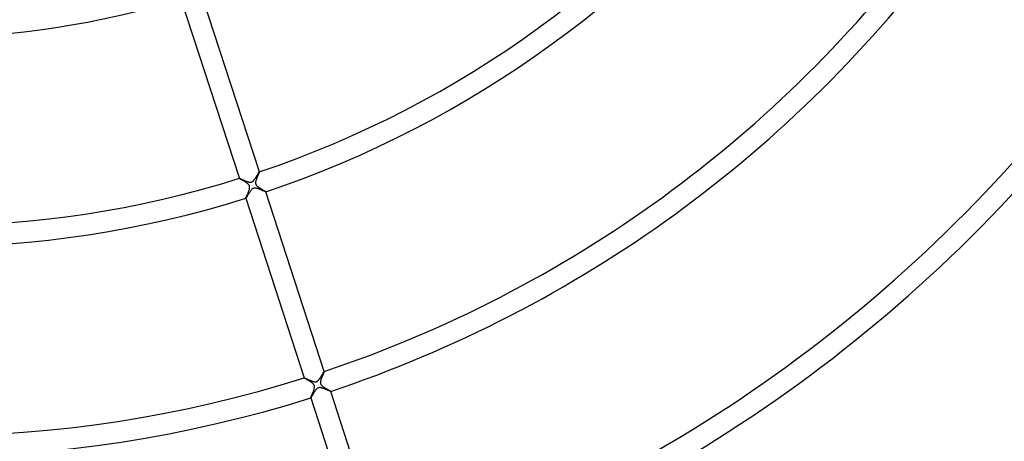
# Model space of a CAD drawing. Header units: millimetres. Extents: x -660 to 660, y -630 to 630.
# Tile 68 of 131: x 17 to 205, y -239 to -159. Entities that reach past the tile are written whole.
import ezdxf

# ---------------------------------------------------------------- set-up
doc = ezdxf.new("R2010")
doc.units = ezdxf.units.MM
doc.layers.add('HIDDEN', color=7, linetype='Continuous')
doc.layers.add('THICK', color=7, linetype='Continuous')

msp = doc.modelspace()

# ---------------------------------------------------------------- linework, layer by layer
at = {"layer": 'HIDDEN'}
for p, q in [((59.28, -188.92), (59.28, -188.92)), ((59.28, -188.92), (59.28, -188.92)), ((59.28, -188.92), (59.28, -188.92)), ((59.28, -188.92), (59.28, -188.92)), ((59.28, -188.92), (59.28, -188.92)), ((59.28, -188.92), (59.28, -188.92)), ((59.29, -188.93), (59.28, -188.92)), ((59.31, -188.95), (59.29, -188.93)), ((59.34, -188.97), (59.31, -188.95)), ((59.38, -188.99), (59.34, -188.97)), ((59.43, -189.03), (59.38, -188.99)), ((59.49, -189.06), (59.43, -189.03)), ((59.56, -189.11), (59.49, -189.06)), ((59.64, -189.15), (59.56, -189.11)), ((59.72, -189.2), (59.64, -189.15)), ((59.8, -189.25), (59.72, -189.2)), ((59.89, -189.3), (59.8, -189.25)), ((59.99, -189.36), (59.89, -189.3)), ((60.08, -189.42), (59.99, -189.36)), ((60.18, -189.48), (60.08, -189.42)), ((60.28, -189.54), (60.18, -189.48)), ((62.4, -189.49), (62.38, -189.58)), ((62.43, -189.39), (62.4, -189.49)), ((62.46, -189.28), (62.43, -189.39)), ((62.49, -189.18), (62.46, -189.28)), ((62.53, -189.07), (62.49, -189.18)), ((62.57, -188.96), (62.53, -189.07)), ((62.61, -188.86), (62.57, -188.96)), ((62.65, -188.75), (62.61, -188.86)), ((62.7, -188.64), (62.65, -188.75)), ((62.74, -188.54), (62.7, -188.64)), ((62.78, -188.43), (62.74, -188.54)), ((62.82, -188.33), (62.78, -188.43)), ((62.86, -188.24), (62.82, -188.33)), ((62.9, -188.15), (62.86, -188.24)), ((62.94, -188.06), (62.9, -188.15)), ((62.97, -187.98), (62.94, -188.06)), ((63, -187.91), (62.97, -187.98)), ((63.03, -187.85), (63, -187.91)), ((63.05, -187.8), (63.03, -187.85)), ((63.07, -187.75), (63.05, -187.8)), ((63.08, -187.72), (63.07, -187.75)), ((63.08, -187.68), (63.08, -187.68)), ((63.08, -187.68), (63.08, -187.68)), ((63.08, -187.68), (63.08, -187.68)), ((63.08, -187.68), (63.08, -187.68)), ((63.08, -187.68), (63.08, -187.68)), ((63.08, -187.68), (63.09, -187.68)), ((63.09, -187.68), (63.08, -187.7)), ((63.08, -187.7), (63.08, -187.72)), ((60.37, -189.6), (60.28, -189.54)), ((60.47, -189.66), (60.37, -189.6)), ((60.56, -189.72), (60.47, -189.66)), ((60.65, -189.79), (60.56, -189.72)), ((60.73, -189.85), (60.65, -189.79)), ((60.82, -189.91), (60.73, -189.85)), ((60.89, -189.98), (60.82, -189.91)), ((60.96, -190.04), (60.89, -189.98)), ((61.03, -190.11), (60.96, -190.04)), ((61.02, -191.49), (61.07, -191.37)), ((61.08, -190.17), (61.03, -190.11)), ((61.07, -191.37), (61.11, -191.26)), ((61.12, -190.22), (61.08, -190.17)), ((61.11, -191.26), (61.15, -191.14)), ((61.15, -190.27), (61.12, -190.22)), ((61.18, -190.32), (61.15, -190.27)), ((61.15, -191.14), (61.18, -191.03)), ((61.2, -190.37), (61.18, -190.32)), ((61.18, -191.03), (61.2, -190.93)), ((61.22, -190.42), (61.2, -190.37)), ((61.2, -190.93), (61.23, -190.83)), ((61.23, -190.48), (61.22, -190.42)), ((61.24, -190.53), (61.23, -190.48)), ((61.23, -190.83), (61.24, -190.74)), ((61.24, -190.59), (61.24, -190.53)), ((61.24, -190.66), (61.24, -190.59)), ((61.24, -190.74), (61.24, -190.66)), ((62.37, -189.67), (62.36, -189.75)), ((62.36, -189.75), (62.36, -189.82)), ((62.36, -189.82), (62.37, -189.88)), ((62.38, -189.58), (62.37, -189.67)), ((62.37, -189.88), (62.37, -189.93)), ((62.37, -189.93), (62.39, -189.98)), ((62.39, -189.98), (62.4, -190.03)), ((62.4, -190.03), (62.42, -190.08)), ((62.42, -190.08), (62.44, -190.12)), ((62.44, -190.12), (62.47, -190.17)), ((62.47, -190.17), (62.51, -190.23)), ((62.51, -190.23), (62.55, -190.28)), ((62.55, -190.28), (62.61, -190.35)), ((62.61, -190.35), (62.68, -190.42)), ((62.68, -190.42), (62.76, -190.48)), ((62.76, -190.48), (62.85, -190.55)), ((62.85, -190.55), (62.94, -190.62)), ((62.94, -190.62), (63.04, -190.69)), ((63.04, -190.69), (63.13, -190.75)), ((63.13, -190.75), (63.24, -190.82)), ((63.24, -190.82), (63.34, -190.88)), ((63.34, -190.88), (63.44, -190.95)), ((63.44, -190.95), (63.54, -191.01)), ((63.54, -191.01), (63.64, -191.07)), ((63.64, -191.07), (63.74, -191.13)), ((63.74, -191.13), (63.83, -191.18)), ((63.83, -191.18), (63.92, -191.23)), ((63.92, -191.23), (64.01, -191.28)), ((64.01, -191.28), (64.08, -191.33)), ((64.08, -191.33), (64.15, -191.37)), ((64.15, -191.37), (64.21, -191.4)), ((60.52, -192.68), (60.54, -192.65)), ((60.52, -192.71), (60.52, -192.68)), ((60.52, -192.72), (60.52, -192.71)), ((60.52, -192.72), (60.52, -192.72)), ((60.52, -192.72), (60.52, -192.72)), ((60.52, -192.72), (60.52, -192.72)), ((60.52, -192.72), (60.52, -192.72)), ((60.52, -192.72), (60.52, -192.72)), ((60.52, -192.72), (60.52, -192.72)), ((60.54, -192.65), (60.55, -192.6)), ((60.55, -192.6), (60.58, -192.55)), ((60.58, -192.55), (60.6, -192.48)), ((60.6, -192.48), (60.63, -192.41)), ((60.63, -192.41), (60.67, -192.33)), ((60.67, -192.33), (60.71, -192.24)), ((60.71, -192.24), (60.75, -192.15)), ((60.75, -192.15), (60.79, -192.05)), ((60.79, -192.05), (60.84, -191.95)), ((60.84, -191.95), (60.88, -191.84)), ((60.88, -191.84), (60.93, -191.73)), ((60.93, -191.73), (60.98, -191.61)), ((60.98, -191.61), (61.02, -191.49)), ((64.21, -191.4), (64.25, -191.43)), ((64.25, -191.43), (64.29, -191.46)), ((64.29, -191.46), (64.31, -191.47)), ((64.31, -191.47), (64.32, -191.48)), ((64.32, -191.48), (64.32, -191.48)), ((64.32, -191.48), (64.32, -191.49)), ((64.32, -191.49), (64.32, -191.49)), ((64.32, -191.49), (64.32, -191.49)), ((64.32, -191.49), (64.32, -191.49)), ((64.32, -191.49), (64.32, -191.49)), ((71.64, -226.96), (71.64, -226.96)), ((71.64, -226.96), (71.64, -226.96)), ((71.64, -226.96), (71.64, -226.96)), ((71.64, -226.96), (71.64, -226.96)), ((71.64, -226.96), (71.64, -226.96)), ((71.64, -226.96), (71.64, -226.96)), ((71.65, -226.97), (71.64, -226.96)), ((71.67, -226.99), (71.65, -226.97)), ((71.7, -227.01), (71.67, -226.99)), ((71.75, -227.04), (71.7, -227.01)), ((71.8, -227.07), (71.75, -227.04)), ((74.93, -227), (74.9, -227.08)), ((74.96, -226.93), (74.93, -227)), ((74.99, -226.86), (74.96, -226.93)), ((75.02, -226.78), (74.99, -226.86)), ((75.05, -226.71), (75.02, -226.78)), ((75.08, -226.64), (75.05, -226.71)), ((75.11, -226.56), (75.08, -226.64)), ((75.14, -226.49), (75.11, -226.56)), ((75.16, -226.43), (75.14, -226.49)), ((75.19, -226.36), (75.16, -226.43)), ((75.22, -226.29), (75.19, -226.36)), ((75.25, -226.23), (75.22, -226.29)), ((75.27, -226.17), (75.25, -226.23)), ((75.3, -226.12), (75.27, -226.17)), ((75.32, -226.06), (75.3, -226.12)), ((75.34, -226.01), (75.32, -226.06)), ((75.36, -225.96), (75.34, -226.01)), ((75.38, -225.92), (75.36, -225.96)), ((75.4, -225.88), (75.38, -225.92)), ((75.41, -225.84), (75.4, -225.88)), ((75.42, -225.81), (75.41, -225.84)), ((75.43, -225.79), (75.42, -225.81)), ((75.44, -225.76), (75.43, -225.79)), ((75.44, -225.73), (75.44, -225.73)), ((75.44, -225.73), (75.44, -225.73)), ((75.44, -225.73), (75.45, -225.73)), ((75.45, -225.73), (75.44, -225.75)), ((75.44, -225.75), (75.44, -225.76)), ((75.45, -225.73), (75.45, -225.73)), ((75.45, -225.73), (75.45, -225.73)), ((75.45, -225.73), (75.45, -225.73)), ((75.45, -225.73), (75.45, -225.73)), ((71.86, -227.11), (71.8, -227.07)), ((71.93, -227.15), (71.86, -227.11)), ((72.01, -227.2), (71.93, -227.15)), ((72.09, -227.25), (72.01, -227.2)), ((72.18, -227.3), (72.09, -227.25)), ((72.27, -227.36), (72.18, -227.3)), ((72.37, -227.41), (72.27, -227.36)), ((72.46, -227.47), (72.37, -227.41)), ((72.56, -227.54), (72.46, -227.47)), ((72.66, -227.6), (72.56, -227.54)), ((72.76, -227.66), (72.66, -227.6)), ((72.86, -227.73), (72.76, -227.66)), ((72.95, -227.79), (72.86, -227.73)), ((73.05, -227.86), (72.95, -227.79)), ((73.13, -227.92), (73.05, -227.86)), ((73.22, -227.99), (73.13, -227.92)), ((73.29, -228.05), (73.22, -227.99)), ((73.36, -228.12), (73.29, -228.05)), ((73.42, -228.19), (73.36, -228.12)), ((73.46, -228.24), (73.42, -228.19)), ((73.5, -228.3), (73.46, -228.24)), ((73.53, -228.34), (73.5, -228.3)), ((73.55, -228.39), (73.53, -228.34)), ((73.57, -228.44), (73.55, -228.39)), ((73.56, -229.01), (73.58, -228.91)), ((73.58, -228.49), (73.57, -228.44)), ((73.59, -228.54), (73.58, -228.49)), ((73.58, -228.91), (73.59, -228.81)), ((73.6, -228.6), (73.59, -228.54)), ((73.59, -228.81), (73.6, -228.73)), ((73.6, -228.66), (73.6, -228.6)), ((73.6, -228.73), (73.6, -228.66)), ((74.73, -227.75), (74.72, -227.82)), ((74.72, -227.82), (74.73, -227.89)), ((74.74, -227.62), (74.73, -227.68)), ((74.73, -227.68), (74.73, -227.75)), ((74.73, -227.89), (74.73, -227.96)), ((74.73, -227.96), (74.75, -228.02)), ((74.76, -227.56), (74.74, -227.62)), ((74.75, -228.02), (74.77, -228.09)), ((74.77, -227.49), (74.76, -227.56)), ((74.79, -227.43), (74.77, -227.49)), ((74.77, -228.09), (74.79, -228.15)), ((74.81, -227.36), (74.79, -227.43)), ((74.79, -228.15), (74.83, -228.21)), ((74.83, -227.29), (74.81, -227.36)), ((74.85, -227.22), (74.83, -227.29)), ((74.83, -228.21), (74.88, -228.28)), ((74.88, -227.15), (74.85, -227.22)), ((74.9, -227.08), (74.88, -227.15)), ((74.88, -228.28), (74.94, -228.35)), ((74.94, -228.35), (75.01, -228.43)), ((75.01, -228.43), (75.09, -228.5)), ((75.09, -228.5), (75.18, -228.57)), ((75.18, -228.57), (75.28, -228.65)), ((75.28, -228.65), (75.38, -228.72)), ((75.38, -228.72), (75.48, -228.79)), ((75.48, -228.79), (75.59, -228.86)), ((75.59, -228.86), (75.7, -228.93)), ((72.88, -230.73), (72.9, -230.69)), ((72.88, -230.75), (72.88, -230.73)), ((72.88, -230.76), (72.88, -230.75)), ((72.88, -230.77), (72.88, -230.76)), ((72.88, -230.76), (72.88, -230.76)), ((72.88, -230.76), (72.88, -230.76)), ((72.88, -230.77), (72.88, -230.77)), ((72.88, -230.77), (72.88, -230.77)), ((72.88, -230.77), (72.88, -230.77)), ((72.9, -230.69), (72.91, -230.65)), ((72.91, -230.65), (72.94, -230.59)), ((72.94, -230.59), (72.96, -230.53)), ((72.96, -230.53), (72.99, -230.46)), ((72.99, -230.46), (73.03, -230.38)), ((73.03, -230.38), (73.07, -230.29)), ((73.07, -230.29), (73.11, -230.2)), ((73.11, -230.2), (73.15, -230.1)), ((73.15, -230.1), (73.19, -230)), ((73.19, -230), (73.24, -229.89)), ((73.24, -229.89), (73.28, -229.78)), ((73.28, -229.78), (73.33, -229.67)), ((73.33, -229.67), (73.38, -229.55)), ((73.38, -229.55), (73.42, -229.44)), ((73.42, -229.44), (73.46, -229.33)), ((73.46, -229.33), (73.5, -229.22)), ((73.5, -229.22), (73.53, -229.11)), ((73.53, -229.11), (73.56, -229.01)), ((75.7, -228.93), (75.81, -229)), ((75.81, -229), (75.92, -229.06)), ((75.92, -229.06), (76.03, -229.13)), ((76.03, -229.13), (76.14, -229.19)), ((76.14, -229.19), (76.24, -229.25)), ((76.24, -229.25), (76.33, -229.3)), ((76.33, -229.3), (76.41, -229.35)), ((76.41, -229.35), (76.49, -229.4)), ((76.49, -229.4), (76.55, -229.44)), ((76.55, -229.44), (76.61, -229.47)), ((76.61, -229.47), (76.65, -229.5)), ((76.65, -229.5), (76.67, -229.52)), ((76.67, -229.52), (76.68, -229.53)), ((76.68, -229.53), (76.68, -229.53)), ((76.68, -229.53), (76.68, -229.53)), ((76.68, -229.53), (76.68, -229.53)), ((76.68, -229.53), (76.68, -229.53)), ((76.68, -229.53), (76.68, -229.53)), ((76.68, -229.53), (76.68, -229.53))]:
    msp.add_line(p, q, dxfattribs=at)
at = {"layer": 'THICK'}
for p, q in [((63.09, -187.68), (51.96, -153.44)), ((48.15, -154.68), (59.28, -188.92)), ((59.28, -188.92), (59.3, -188.92)), ((59.3, -188.92), (59.32, -188.93)), ((59.32, -188.93), (59.36, -188.94)), ((59.36, -188.94), (59.42, -188.96)), ((59.42, -188.96), (59.48, -188.99)), ((59.48, -188.99), (59.55, -189.02)), ((59.55, -189.02), (59.63, -189.05)), ((59.63, -189.05), (59.73, -189.09)), ((59.73, -189.09), (59.82, -189.14)), ((59.82, -189.14), (59.93, -189.18)), ((59.93, -189.18), (60.04, -189.23)), ((60.04, -189.23), (60.16, -189.28)), ((60.16, -189.28), (60.28, -189.33)), ((60.28, -189.33), (60.4, -189.38)), ((60.4, -189.38), (60.52, -189.43)), ((60.52, -189.43), (60.64, -189.48)), ((60.64, -189.48), (60.76, -189.52)), ((60.76, -189.52), (60.88, -189.56)), ((61.77, -189.54), (61.83, -189.5)), ((61.83, -189.5), (61.89, -189.45)), ((61.89, -189.45), (61.95, -189.4)), ((61.95, -189.4), (62, -189.34)), ((62, -189.34), (62.05, -189.28)), ((62.05, -189.28), (62.1, -189.22)), ((62.1, -189.22), (62.15, -189.16)), ((62.15, -189.16), (62.19, -189.1)), ((62.19, -189.1), (62.24, -189.04)), ((62.24, -189.04), (62.29, -188.97)), ((62.29, -188.97), (62.33, -188.9)), ((62.33, -188.9), (62.38, -188.83)), ((62.38, -188.83), (62.43, -188.75)), ((62.43, -188.75), (62.47, -188.68)), ((62.47, -188.68), (62.52, -188.6)), ((62.52, -188.6), (62.56, -188.53)), ((62.56, -188.53), (62.61, -188.46)), ((62.61, -188.46), (62.65, -188.38)), ((62.65, -188.38), (62.7, -188.31)), ((62.7, -188.31), (62.74, -188.24)), ((62.74, -188.24), (62.77, -188.18)), ((62.77, -188.18), (62.81, -188.11)), ((62.81, -188.11), (62.85, -188.05)), ((62.85, -188.05), (62.88, -188)), ((62.88, -188), (62.91, -187.94)), ((62.91, -187.94), (62.94, -187.89)), ((62.94, -187.89), (62.97, -187.85)), ((62.97, -187.85), (62.99, -187.81)), ((62.99, -187.81), (63.02, -187.77)), ((63.02, -187.77), (63.04, -187.74)), ((63.04, -187.74), (63.05, -187.72)), ((63.05, -187.72), (63.07, -187.7)), ((63.07, -187.7), (63.08, -187.69)), ((63.08, -187.69), (63.08, -187.68)), ((60.88, -189.56), (60.99, -189.59)), ((60.99, -189.59), (61.11, -189.62)), ((61.11, -189.62), (61.22, -189.64)), ((61.22, -189.64), (61.32, -189.65)), ((61.32, -189.65), (61.41, -189.65)), ((61.4, -191.34), (61.33, -191.43)), ((61.47, -191.25), (61.4, -191.34)), ((61.41, -189.65), (61.49, -189.64)), ((61.53, -191.17), (61.47, -191.25)), ((61.49, -189.64), (61.56, -189.63)), ((61.6, -191.09), (61.53, -191.17)), ((61.56, -189.63), (61.63, -189.61)), ((61.67, -191.01), (61.6, -191.09)), ((61.63, -189.61), (61.7, -189.58)), ((61.75, -190.94), (61.67, -191.01)), ((61.7, -189.58), (61.77, -189.54)), ((61.83, -190.88), (61.75, -190.94)), ((61.93, -190.83), (61.83, -190.88)), ((62.02, -190.8), (61.93, -190.83)), ((62.12, -190.78), (62.02, -190.8)), ((62.21, -190.77), (62.12, -190.78)), ((62.31, -190.77), (62.21, -190.77)), ((62.4, -190.79), (62.31, -190.77)), ((62.5, -190.8), (62.4, -190.79)), ((62.59, -190.83), (62.5, -190.8)), ((62.68, -190.85), (62.59, -190.83)), ((62.77, -190.88), (62.68, -190.85)), ((62.86, -190.91), (62.77, -190.88)), ((62.96, -190.94), (62.86, -190.91)), ((63.05, -190.98), (62.96, -190.94)), ((63.15, -191.01), (63.05, -190.98)), ((63.24, -191.05), (63.15, -191.01)), ((63.34, -191.09), (63.24, -191.05)), ((63.43, -191.13), (63.34, -191.09)), ((63.52, -191.16), (63.43, -191.13)), ((63.61, -191.2), (63.52, -191.16)), ((63.69, -191.24), (63.61, -191.2)), ((63.77, -191.27), (63.69, -191.24)), ((63.84, -191.3), (63.77, -191.27)), ((63.92, -191.33), (63.84, -191.3)), ((63.98, -191.36), (63.92, -191.33)), ((64.05, -191.39), (63.98, -191.36)), ((64.1, -191.41), (64.05, -191.39)), ((60.53, -192.71), (60.52, -192.72)), ((60.52, -192.72), (71.64, -226.96)), ((60.54, -192.69), (60.53, -192.71)), ((60.56, -192.66), (60.54, -192.69)), ((60.59, -192.62), (60.56, -192.66)), ((60.62, -192.57), (60.59, -192.62)), ((60.66, -192.52), (60.62, -192.57)), ((60.7, -192.45), (60.66, -192.52)), ((60.74, -192.38), (60.7, -192.45)), ((60.79, -192.3), (60.74, -192.38)), ((60.84, -192.21), (60.79, -192.3)), ((60.89, -192.12), (60.84, -192.21)), ((60.95, -192.03), (60.89, -192.12)), ((61.01, -191.93), (60.95, -192.03)), ((61.07, -191.84), (61.01, -191.93)), ((61.13, -191.73), (61.07, -191.84)), ((61.2, -191.63), (61.13, -191.73)), ((61.27, -191.53), (61.2, -191.63)), ((61.33, -191.43), (61.27, -191.53)), ((64.15, -191.43), (64.1, -191.41)), ((64.2, -191.45), (64.15, -191.43)), ((64.24, -191.46), (64.2, -191.45)), ((64.27, -191.47), (64.24, -191.46)), ((64.29, -191.48), (64.27, -191.47)), ((64.31, -191.49), (64.29, -191.48)), ((64.32, -191.49), (64.31, -191.49)), ((75.45, -225.73), (64.32, -191.48)), ((71.64, -226.96), (71.66, -226.96)), ((71.66, -226.96), (71.69, -226.97)), ((71.69, -226.97), (71.74, -226.99)), ((71.74, -226.99), (71.79, -227.01)), ((71.79, -227.01), (71.87, -227.04)), ((71.87, -227.04), (71.95, -227.08)), ((74.6, -227.08), (74.64, -227.01)), ((74.64, -227.01), (74.69, -226.94)), ((74.69, -226.94), (74.74, -226.87)), ((74.74, -226.87), (74.79, -226.8)), ((74.79, -226.8), (74.83, -226.73)), ((74.83, -226.73), (74.88, -226.65)), ((74.88, -226.65), (74.92, -226.58)), ((74.92, -226.58), (74.97, -226.51)), ((74.97, -226.51), (75.01, -226.44)), ((75.01, -226.44), (75.05, -226.36)), ((75.05, -226.36), (75.09, -226.29)), ((75.09, -226.29), (75.13, -226.23)), ((75.13, -226.23), (75.17, -226.16)), ((75.17, -226.16), (75.21, -226.1)), ((75.21, -226.1), (75.24, -226.04)), ((75.24, -226.04), (75.27, -225.99)), ((75.27, -225.99), (75.3, -225.94)), ((75.3, -225.94), (75.33, -225.89)), ((75.33, -225.89), (75.36, -225.85)), ((75.36, -225.85), (75.38, -225.82)), ((75.38, -225.82), (75.4, -225.79)), ((75.4, -225.79), (75.41, -225.76)), ((75.41, -225.76), (75.43, -225.74)), ((75.43, -225.74), (75.44, -225.73)), ((75.44, -225.73), (75.44, -225.73)), ((71.95, -227.08), (72.04, -227.12)), ((72.04, -227.12), (72.14, -227.16)), ((72.14, -227.16), (72.25, -227.21)), ((72.25, -227.21), (72.37, -227.26)), ((72.37, -227.26), (72.49, -227.31)), ((72.49, -227.31), (72.62, -227.37)), ((72.62, -227.37), (72.75, -227.42)), ((72.75, -227.42), (72.88, -227.47)), ((72.88, -227.47), (73, -227.52)), ((73, -227.52), (73.13, -227.56)), ((73.13, -227.56), (73.25, -227.6)), ((73.25, -227.6), (73.37, -227.64)), ((73.37, -227.64), (73.49, -227.66)), ((73.49, -227.66), (73.6, -227.68)), ((73.6, -227.68), (73.7, -227.69)), ((73.7, -227.69), (73.79, -227.69)), ((73.79, -227.69), (73.87, -227.68)), ((73.87, -227.68), (73.94, -227.67)), ((73.94, -227.67), (74.01, -227.65)), ((74.01, -227.65), (74.08, -227.62)), ((74.08, -227.62), (74.14, -227.58)), ((74.14, -227.58), (74.2, -227.54)), ((74.25, -228.89), (74.18, -228.94)), ((74.2, -227.54), (74.25, -227.49)), ((74.25, -227.49), (74.31, -227.44)), ((74.33, -228.86), (74.25, -228.89)), ((74.31, -227.44), (74.36, -227.39)), ((74.42, -228.83), (74.33, -228.86)), ((74.36, -227.39), (74.41, -227.33)), ((74.41, -227.33), (74.45, -227.27)), ((74.51, -228.82), (74.42, -228.83)), ((74.45, -227.27), (74.5, -227.21)), ((74.5, -227.21), (74.55, -227.15)), ((74.61, -228.81), (74.51, -228.82)), ((74.55, -227.15), (74.6, -227.08)), ((74.71, -228.82), (74.61, -228.81)), ((74.83, -228.84), (74.71, -228.82)), ((74.94, -228.86), (74.83, -228.84)), ((75.04, -228.89), (74.94, -228.86)), ((75.15, -228.93), (75.04, -228.89)), ((75.26, -228.96), (75.15, -228.93)), ((72.89, -230.76), (72.88, -230.77)), ((72.88, -230.76), (84, -265.01)), ((72.9, -230.74), (72.89, -230.76)), ((72.92, -230.72), (72.9, -230.74)), ((72.94, -230.69), (72.92, -230.72)), ((72.96, -230.65), (72.94, -230.69)), ((72.99, -230.61), (72.96, -230.65)), ((73.02, -230.56), (72.99, -230.61)), ((73.05, -230.5), (73.02, -230.56)), ((73.09, -230.44), (73.05, -230.5)), ((73.13, -230.37), (73.09, -230.44)), ((73.18, -230.3), (73.13, -230.37)), ((73.22, -230.23), (73.18, -230.3)), ((73.27, -230.15), (73.22, -230.23)), ((73.32, -230.07), (73.27, -230.15)), ((73.37, -229.99), (73.32, -230.07)), ((73.42, -229.9), (73.37, -229.99)), ((73.47, -229.82), (73.42, -229.9)), ((73.52, -229.73), (73.47, -229.82)), ((73.58, -229.64), (73.52, -229.73)), ((73.64, -229.56), (73.58, -229.64)), ((73.69, -229.48), (73.64, -229.56)), ((73.75, -229.4), (73.69, -229.48)), ((73.81, -229.32), (73.75, -229.4)), ((73.86, -229.25), (73.81, -229.32)), ((73.92, -229.18), (73.86, -229.25)), ((73.98, -229.11), (73.92, -229.18)), ((74.04, -229.05), (73.98, -229.11)), ((74.11, -228.99), (74.04, -229.05)), ((74.18, -228.94), (74.11, -228.99)), ((75.37, -229), (75.26, -228.96)), ((75.49, -229.05), (75.37, -229)), ((75.6, -229.09), (75.49, -229.05)), ((75.71, -229.14), (75.6, -229.09)), ((75.82, -229.18), (75.71, -229.14)), ((75.93, -229.23), (75.82, -229.18)), ((76.03, -229.27), (75.93, -229.23)), ((76.12, -229.31), (76.03, -229.27)), ((76.21, -229.35), (76.12, -229.31)), ((76.3, -229.38), (76.21, -229.35)), ((76.38, -229.42), (76.3, -229.38)), ((76.45, -229.45), (76.38, -229.42)), ((76.51, -229.47), (76.45, -229.45)), ((76.57, -229.49), (76.51, -229.47)), ((76.61, -229.51), (76.57, -229.49)), ((76.64, -229.52), (76.61, -229.51)), ((76.67, -229.53), (76.64, -229.52)), ((76.68, -229.53), (76.67, -229.53)), ((87.81, -263.77), (76.68, -229.53))]:
    msp.add_line(p, q, dxfattribs=at)
for radius, start, end in [(592.5, 179.99998, 0), (581.75, 179.99998, 0), (571, 180, 0), (560.25, 180, 0), (549.5, 180, 0), (538.75, 180, 0), (528, 180, 0), (517.25, 180, 0), (506.5, 180, 0), (495.75, 180, 0), (485, 180, 0), (474.25, 180, 0), (463.5, 180, 0), (452.75, 180, 0), (442, 180, 0), (431.25, 180, 0), (420.5, 180, 0), (409.75, 180, 0), (400, 180, 0), (198, 288.578, 323.422), (202, 288.5666, 323.4334), (238, 288.4809, 323.5191), (242, 288.4729, 323.5271), (162, 252.7065, 287.2935), (278, 288.4117, 323.5883), (282, 288.4058, 323.5941), (198, 252.578, 287.4219), (318, 288.3599, 323.6401), (322, 288.3554, 323.6446), (202, 252.5666, 287.4334), (358, 288.3197, 323.6803), (362, 288.3162, 323.6839), (238, 252.4809, 287.5191), (242, 252.473, 287.5271), (396, 288.289, 323.711)]:
    msp.add_arc((0, 0), radius, start, end, dxfattribs=at)

doc.saveas('drawing.dxf')
